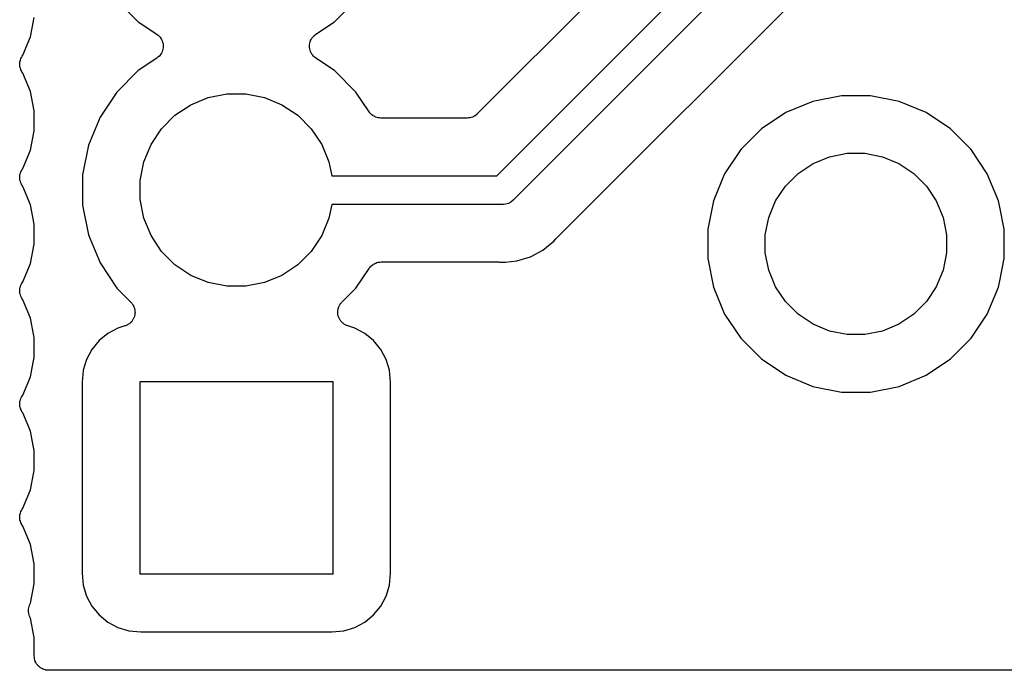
# Model space of a CAD drawing. Extents: x 1.11 to 3.55, y -2.64 to -1.26.
# Tile 15 of 19: x 2.98 to 3.32, y -2.63 to -2.41. Entities that reach past the tile are written whole.
import ezdxf

# ---------------------------------------------------------------- set-up
doc = ezdxf.new("R2010")
doc.units = 0
doc.header["$MEASUREMENT"] = 0
doc.layers.add('BLACK', color=7, linetype='CONTINUOUS')

msp = doc.modelspace()

# ---------------------------------------------------------------- linework, layer by layer
at = {"layer": 'BLACK', "linetype": 'CONTINUOUS'}
for p, q in [((3.22174, -2.35848), (3.14169, -2.43854)), ((3.14851, -2.46), (3.24775, -2.36076)), ((3.25482, -2.36783), (3.15429, -2.46836)), ((3.17632, -2.47461), (3.2571, -2.39384)), ((3.01647, -2.39908), (3.02392, -2.40653)), ((3.09208, -2.40653), (3.09953, -2.39908)), ((2.98641, -2.41178), (2.98776, -2.40502)), ((3.02392, -2.40653), (3.03037, -2.41084)), ((3.08563, -2.41084), (3.09208, -2.40653)), ((2.98377, -2.41815), (2.98641, -2.41178)), ((3.03037, -2.41084), (3.03041, -2.41087)), ((3.03041, -2.41087), (3.03041, -2.41087)), ((3.03041, -2.41087), (3.03041, -2.41087)), ((3.03041, -2.41087), (3.03043, -2.41088)), ((3.03043, -2.41088), (3.0308, -2.41119)), ((3.0308, -2.41119), (3.03116, -2.41149)), ((3.03116, -2.41149), (3.03117, -2.4115)), ((3.03117, -2.4115), (3.03118, -2.41151)), ((3.03118, -2.41151), (3.03148, -2.41188)), ((3.03148, -2.41188), (3.03177, -2.41225)), ((3.08427, -2.41219), (3.08457, -2.41183)), ((3.08457, -2.41183), (3.08487, -2.41146)), ((3.08487, -2.41146), (3.08488, -2.41145)), ((3.08488, -2.41145), (3.08489, -2.41144)), ((3.08489, -2.41144), (3.08526, -2.41114)), ((3.08526, -2.41114), (3.08563, -2.41084)), ((3.03177, -2.41225), (3.03178, -2.41226)), ((3.03178, -2.41226), (3.03179, -2.41227)), ((3.03179, -2.41227), (3.03201, -2.41269)), ((3.03201, -2.41269), (3.03223, -2.41311)), ((3.03223, -2.41311), (3.03223, -2.41313)), ((3.03223, -2.41313), (3.03224, -2.41314)), ((3.03224, -2.41314), (3.03237, -2.4136)), ((3.03237, -2.4136), (3.03251, -2.41405)), ((3.03251, -2.41405), (3.03251, -2.41406)), ((3.03251, -2.41406), (3.03251, -2.41408)), ((3.03251, -2.41408), (3.03255, -2.41455)), ((3.03255, -2.41455), (3.0326, -2.41502)), ((3.0326, -2.41505), (3.03255, -2.41552)), ((3.0326, -2.41502), (3.0326, -2.41503)), ((3.0326, -2.41503), (3.0326, -2.41505)), ((3.0834, -2.41495), (3.08345, -2.41449)), ((3.0834, -2.41497), (3.0834, -2.41495)), ((3.0834, -2.41498), (3.0834, -2.41497)), ((3.08345, -2.41545), (3.0834, -2.41498)), ((3.08345, -2.41449), (3.0835, -2.41401)), ((3.0835, -2.41401), (3.08351, -2.41399)), ((3.08351, -2.41398), (3.08365, -2.41353)), ((3.08351, -2.41399), (3.08351, -2.41398)), ((3.08365, -2.41353), (3.08379, -2.41307)), ((3.08379, -2.41307), (3.0838, -2.41306)), ((3.0838, -2.41305), (3.08403, -2.41263)), ((3.0838, -2.41306), (3.0838, -2.41305)), ((3.08403, -2.41263), (3.08425, -2.41221)), ((3.08425, -2.41221), (3.08426, -2.4122)), ((3.08426, -2.4122), (3.08427, -2.41219)), ((2.98333, -2.41889), (2.98355, -2.41848)), ((2.98355, -2.41848), (2.98377, -2.41815)), ((3.03111, -2.41856), (3.03074, -2.41885)), ((3.03112, -2.41855), (3.03111, -2.41856)), ((3.03113, -2.41854), (3.03112, -2.41855)), ((3.03143, -2.41817), (3.03113, -2.41854)), ((3.03173, -2.41781), (3.03143, -2.41817)), ((3.03174, -2.4178), (3.03173, -2.41781)), ((3.03175, -2.41779), (3.03174, -2.4178)), ((3.03198, -2.41736), (3.03175, -2.41779)), ((3.0322, -2.41695), (3.03198, -2.41736)), ((3.03221, -2.41693), (3.0322, -2.41694)), ((3.0322, -2.41694), (3.0322, -2.41695)), ((3.03235, -2.41647), (3.03221, -2.41693)), ((3.03249, -2.41602), (3.03235, -2.41647)), ((3.0325, -2.41599), (3.03249, -2.41601)), ((3.03249, -2.41601), (3.03249, -2.41602)), ((3.03255, -2.41552), (3.0325, -2.41599)), ((3.08349, -2.41592), (3.08345, -2.41545)), ((3.08349, -2.41594), (3.08349, -2.41592)), ((3.08349, -2.41595), (3.08349, -2.41594)), ((3.08363, -2.41641), (3.08349, -2.41595)), ((3.08376, -2.41686), (3.08363, -2.41641)), ((3.08377, -2.41687), (3.08376, -2.41686)), ((3.08377, -2.41689), (3.08377, -2.41687)), ((3.08399, -2.41731), (3.08377, -2.41689)), ((3.08421, -2.41773), (3.08399, -2.41731)), ((3.08422, -2.41774), (3.08421, -2.41773)), ((3.08423, -2.41775), (3.08422, -2.41774)), ((3.08452, -2.41812), (3.08423, -2.41775)), ((3.08482, -2.41849), (3.08452, -2.41812)), ((3.08483, -2.4185), (3.08482, -2.41849)), ((3.08484, -2.41851), (3.08483, -2.4185)), ((3.0852, -2.41881), (3.08484, -2.41851)), ((3.08557, -2.41912), (3.0852, -2.41881)), ((2.98271, -2.4212), (2.98276, -2.42074)), ((2.98271, -2.42122), (2.98271, -2.4212)), ((2.98271, -2.42125), (2.98271, -2.42122)), ((2.98275, -2.42171), (2.98271, -2.42125)), ((2.98279, -2.42218), (2.98275, -2.42171)), ((2.98276, -2.42074), (2.98281, -2.42028)), ((2.9828, -2.4222), (2.98279, -2.42218)), ((2.9828, -2.42222), (2.9828, -2.4222)), ((2.98294, -2.42266), (2.9828, -2.42222)), ((2.98281, -2.42026), (2.98282, -2.42023)), ((2.98281, -2.42028), (2.98281, -2.42026)), ((2.98282, -2.42023), (2.98296, -2.41979)), ((2.98296, -2.41979), (2.98309, -2.41934)), ((2.98309, -2.41934), (2.9831, -2.41932)), ((2.9831, -2.41932), (2.98311, -2.4193)), ((2.98311, -2.4193), (2.98333, -2.41889)), ((3.03037, -2.41916), (3.02392, -2.42347)), ((3.03074, -2.41885), (3.03037, -2.41916)), ((3.08559, -2.41913), (3.08557, -2.41912)), ((3.08563, -2.41916), (3.08559, -2.41913)), ((3.08559, -2.41913), (3.08559, -2.41913)), ((3.08559, -2.41913), (3.08559, -2.41913)), ((3.09208, -2.42347), (3.08563, -2.41916)), ((2.98307, -2.42311), (2.98294, -2.42266)), ((2.98308, -2.42313), (2.98307, -2.42311)), ((2.98308, -2.42315), (2.98308, -2.42313)), ((2.9833, -2.42356), (2.98308, -2.42315)), ((2.98351, -2.42398), (2.9833, -2.42356)), ((2.98354, -2.42401), (2.98351, -2.42398)), ((2.98354, -2.42402), (2.98354, -2.42401)), ((2.98355, -2.42404), (2.98354, -2.42402)), ((2.98354, -2.42402), (2.98354, -2.42402)), ((2.98377, -2.42437), (2.98355, -2.42404)), ((2.98641, -2.43074), (2.98377, -2.42437)), ((3.02392, -2.42347), (3.01647, -2.43092)), ((3.09953, -2.43092), (3.09208, -2.42347)), ((2.98776, -2.4375), (2.98641, -2.43074)), ((3.01647, -2.43092), (3.01062, -2.43968)), ((3.04824, -2.43282), (3.0547, -2.43154)), ((3.0547, -2.43154), (3.0613, -2.43154)), ((3.0613, -2.43154), (3.06776, -2.43282)), ((3.10411, -2.43778), (3.09953, -2.43092)), ((3.26822, -2.43221), (3.25827, -2.43419)), ((3.27836, -2.43221), (3.26822, -2.43221)), ((3.28831, -2.43419), (3.27836, -2.43221)), ((3.03667, -2.43901), (3.04215, -2.43534)), ((3.04215, -2.43534), (3.04824, -2.43282)), ((3.06776, -2.43282), (3.07385, -2.43534)), ((3.07385, -2.43534), (3.07933, -2.43901)), ((3.25827, -2.43419), (3.2489, -2.43808)), ((3.29768, -2.43808), (3.28831, -2.43419)), ((2.98776, -2.44439), (2.98776, -2.4375)), ((3.03201, -2.44367), (3.03667, -2.43901)), ((3.07933, -2.43901), (3.08399, -2.44367)), ((3.10441, -2.43814), (3.10411, -2.43778)), ((3.1047, -2.4385), (3.10441, -2.43814)), ((3.10472, -2.43851), (3.1047, -2.4385)), ((3.10473, -2.43853), (3.10472, -2.43851)), ((3.10509, -2.43883), (3.10473, -2.43853)), ((3.10544, -2.43913), (3.10509, -2.43883)), ((3.10547, -2.43914), (3.10544, -2.43913)), ((3.10548, -2.43915), (3.10547, -2.43914)), ((3.10589, -2.43937), (3.10548, -2.43915)), ((3.14088, -2.43919), (3.14047, -2.43941)), ((3.1409, -2.43918), (3.14088, -2.43919)), ((3.14092, -2.43916), (3.1409, -2.43918)), ((3.14128, -2.43887), (3.14092, -2.43916)), ((3.14164, -2.43858), (3.14128, -2.43887)), ((3.14167, -2.43855), (3.14164, -2.43858)), ((3.14168, -2.43855), (3.14167, -2.43855)), ((3.14169, -2.43854), (3.14168, -2.43855)), ((3.14168, -2.43855), (3.14168, -2.43855)), ((3.2489, -2.43808), (3.24046, -2.44371)), ((3.30612, -2.44371), (3.29768, -2.43808)), ((3.01062, -2.43968), (3.00659, -2.44941)), ((3.1063, -2.4396), (3.10589, -2.43937)), ((3.10632, -2.4396), (3.1063, -2.4396)), ((3.10634, -2.43961), (3.10632, -2.4396)), ((3.10679, -2.43975), (3.10634, -2.43961)), ((3.10723, -2.43989), (3.10679, -2.43975)), ((3.10725, -2.43989), (3.10723, -2.43989)), ((3.10728, -2.4399), (3.10725, -2.43989)), ((3.10774, -2.43995), (3.10728, -2.4399)), ((3.1082, -2.44), (3.10774, -2.43995)), ((3.10825, -2.44), (3.1082, -2.44)), ((3.10827, -2.44), (3.10825, -2.44)), ((3.10825, -2.44), (3.10825, -2.44)), ((3.10825, -2.44), (3.10825, -2.44)), ((3.13815, -2.44), (3.10827, -2.44)), ((3.13861, -2.43995), (3.13815, -2.44)), ((3.13907, -2.43991), (3.13861, -2.43995)), ((3.1391, -2.43991), (3.13907, -2.43991)), ((3.13912, -2.4399), (3.1391, -2.43991)), ((3.13956, -2.43977), (3.13912, -2.4399)), ((3.14001, -2.43964), (3.13956, -2.43977)), ((3.14003, -2.43963), (3.14001, -2.43964)), ((3.14006, -2.43962), (3.14003, -2.43963)), ((3.14047, -2.43941), (3.14006, -2.43962)), ((2.98641, -2.45115), (2.98776, -2.44439)), ((3.02834, -2.44915), (3.03201, -2.44367)), ((3.08399, -2.44367), (3.08766, -2.44915)), ((3.24046, -2.44371), (3.23329, -2.45088)), ((3.31329, -2.45088), (3.30612, -2.44371)), ((3.00659, -2.44941), (3.00454, -2.45973)), ((3.02582, -2.45524), (3.02834, -2.44915)), ((3.08766, -2.44915), (3.09018, -2.45524)), ((2.98377, -2.45752), (2.98641, -2.45115)), ((3.23329, -2.45088), (3.22765, -2.45932)), ((3.2641, -2.45342), (3.27019, -2.45221)), ((3.27019, -2.45221), (3.27639, -2.45221)), ((3.27639, -2.45221), (3.28248, -2.45342)), ((3.31892, -2.45932), (3.31329, -2.45088)), ((3.02454, -2.4617), (3.02582, -2.45524)), ((3.09018, -2.45524), (3.09113, -2.46)), ((3.25321, -2.45925), (3.25837, -2.4558)), ((3.25837, -2.4558), (3.2641, -2.45342)), ((3.28248, -2.45342), (3.28821, -2.4558)), ((3.28821, -2.4558), (3.29337, -2.45925)), ((2.98276, -2.46011), (2.98281, -2.45965)), ((2.98281, -2.45963), (2.98282, -2.4596)), ((2.98281, -2.45965), (2.98281, -2.45963)), ((2.98282, -2.4596), (2.98296, -2.45916)), ((2.98296, -2.45916), (2.98309, -2.45871)), ((2.98309, -2.45871), (2.9831, -2.45869)), ((2.9831, -2.45869), (2.98311, -2.45867)), ((2.98311, -2.45867), (2.98333, -2.45826)), ((2.98333, -2.45826), (2.98355, -2.45785)), ((2.98355, -2.45785), (2.98377, -2.45752)), ((3.00454, -2.45973), (3.00454, -2.47027)), ((3.22765, -2.45932), (3.22377, -2.46869)), ((3.24882, -2.46363), (3.25321, -2.45925)), ((3.29337, -2.45925), (3.29775, -2.46363)), ((3.32281, -2.46869), (3.31892, -2.45932)), ((2.98271, -2.46057), (2.98276, -2.46011)), ((2.98271, -2.46059), (2.98271, -2.46057)), ((2.98271, -2.46062), (2.98271, -2.46059)), ((2.98275, -2.46108), (2.98271, -2.46062)), ((2.98279, -2.46155), (2.98275, -2.46108)), ((2.9828, -2.46157), (2.98279, -2.46155)), ((2.9828, -2.46159), (2.9828, -2.46157)), ((2.98294, -2.46204), (2.9828, -2.46159)), ((2.98307, -2.46248), (2.98294, -2.46204)), ((2.98308, -2.4625), (2.98307, -2.46248)), ((2.98308, -2.46252), (2.98308, -2.4625)), ((2.9833, -2.46293), (2.98308, -2.46252)), ((2.98351, -2.46335), (2.9833, -2.46293)), ((3.02454, -2.4683), (3.02454, -2.4617)), ((3.09113, -2.46), (3.14851, -2.46)), ((2.98354, -2.46339), (2.98351, -2.46335)), ((2.98355, -2.46341), (2.98354, -2.46339)), ((2.98354, -2.46339), (2.98354, -2.46339)), ((2.98354, -2.46339), (2.98354, -2.46339)), ((2.98377, -2.46374), (2.98355, -2.46341)), ((2.98641, -2.47011), (2.98377, -2.46374)), ((3.24538, -2.46879), (3.24882, -2.46363)), ((3.29775, -2.46363), (3.3012, -2.46879)), ((2.98776, -2.47687), (2.98641, -2.47011)), ((3.02582, -2.47476), (3.02454, -2.4683)), ((3.09113, -2.47), (3.09018, -2.47476)), ((3.15033, -2.47), (3.09113, -2.47)), ((3.15058, -2.47002), (3.15033, -2.47)), ((3.15082, -2.47), (3.15058, -2.47002)), ((3.15156, -2.46993), (3.15082, -2.47)), ((3.1525, -2.46964), (3.15156, -2.46993)), ((3.15337, -2.46918), (3.1525, -2.46964)), ((3.15413, -2.46855), (3.15337, -2.46918)), ((3.15429, -2.46836), (3.15413, -2.46855)), ((3.22377, -2.46869), (3.22179, -2.47864)), ((3.243, -2.47452), (3.24538, -2.46879)), ((3.3012, -2.46879), (3.30358, -2.47452)), ((3.32325, -2.4709), (3.32281, -2.46869)), ((3.00454, -2.47027), (3.00659, -2.4806)), ((3.32479, -2.47864), (3.32325, -2.4709)), ((2.98776, -2.48376), (2.98776, -2.47687)), ((3.02834, -2.48085), (3.02582, -2.47476)), ((3.09018, -2.47476), (3.08766, -2.48085)), ((3.1693, -2.48164), (3.17632, -2.47461)), ((3.17632, -2.47461), (3.17632, -2.47461)), ((3.24179, -2.48061), (3.243, -2.47452)), ((3.30358, -2.47452), (3.30479, -2.48061)), ((3.22179, -2.47864), (3.22179, -2.48878)), ((3.32479, -2.48878), (3.32479, -2.47864)), ((2.98641, -2.49052), (2.98776, -2.48376)), ((3.00659, -2.4806), (3.01062, -2.49032)), ((3.03201, -2.48633), (3.02834, -2.48085)), ((3.08766, -2.48085), (3.08399, -2.48633)), ((3.16454, -2.48589), (3.16834, -2.48276)), ((3.16834, -2.48276), (3.16897, -2.482)), ((3.16897, -2.482), (3.16901, -2.48195)), ((3.16901, -2.48195), (3.16916, -2.4818)), ((3.16916, -2.4818), (3.1693, -2.48164)), ((3.24179, -2.48681), (3.24179, -2.48061)), ((3.30479, -2.48061), (3.30479, -2.48681)), ((3.03667, -2.49099), (3.03201, -2.48633)), ((3.08399, -2.48633), (3.07933, -2.49099)), ((3.16019, -2.48821), (3.16454, -2.48589)), ((3.243, -2.4929), (3.24179, -2.48681)), ((3.30479, -2.48681), (3.30358, -2.4929)), ((2.98377, -2.49689), (2.98641, -2.49052)), ((3.01062, -2.49032), (3.01647, -2.49908)), ((3.10554, -2.49081), (3.10595, -2.4906)), ((3.10595, -2.4906), (3.10636, -2.49038)), ((3.10636, -2.49038), (3.10639, -2.49037)), ((3.10639, -2.49037), (3.10641, -2.49036)), ((3.10641, -2.49036), (3.10685, -2.49023)), ((3.10685, -2.49023), (3.1073, -2.4901)), ((3.1073, -2.4901), (3.10732, -2.49009)), ((3.10732, -2.49009), (3.10735, -2.49009)), ((3.10735, -2.49009), (3.10781, -2.49005)), ((3.10781, -2.49005), (3.10827, -2.49)), ((3.10827, -2.49), (3.14911, -2.49)), ((3.14911, -2.49), (3.14918, -2.49)), ((3.14918, -2.49), (3.14938, -2.49002)), ((3.14938, -2.49002), (3.1496, -2.49002)), ((3.1496, -2.49002), (3.15058, -2.49012)), ((3.15058, -2.49012), (3.15156, -2.49002)), ((3.15156, -2.49002), (3.15548, -2.48964)), ((3.15156, -2.49002), (3.15156, -2.49002)), ((3.15548, -2.48964), (3.16019, -2.48821)), ((3.22179, -2.48878), (3.22377, -2.49873)), ((3.32325, -2.49652), (3.32479, -2.48878)), ((3.04215, -2.49466), (3.03667, -2.49099)), ((3.07933, -2.49099), (3.07385, -2.49466)), ((3.09953, -2.49908), (3.10411, -2.49222)), ((3.10411, -2.49222), (3.10412, -2.4922)), ((3.10412, -2.4922), (3.10415, -2.49216)), ((3.10412, -2.4922), (3.10412, -2.4922)), ((3.10412, -2.4922), (3.10412, -2.4922)), ((3.10415, -2.49216), (3.10445, -2.49181)), ((3.10445, -2.49181), (3.10475, -2.49145)), ((3.10475, -2.49145), (3.10476, -2.49144)), ((3.10476, -2.49144), (3.10478, -2.49142)), ((3.10478, -2.49142), (3.10514, -2.49113)), ((3.10514, -2.49113), (3.1055, -2.49084)), ((3.1055, -2.49084), (3.10552, -2.49082)), ((3.10552, -2.49082), (3.10554, -2.49081)), ((3.24538, -2.49863), (3.243, -2.4929)), ((3.30358, -2.4929), (3.3012, -2.49863)), ((2.98333, -2.49763), (2.98355, -2.49722)), ((2.98355, -2.49722), (2.98377, -2.49689)), ((3.04824, -2.49718), (3.04215, -2.49466)), ((3.0547, -2.49846), (3.04824, -2.49718)), ((3.06776, -2.49718), (3.0613, -2.49846)), ((3.07385, -2.49466), (3.06776, -2.49718)), ((3.32281, -2.49873), (3.32325, -2.49652)), ((3.32325, -2.49652), (3.32325, -2.49652)), ((2.98271, -2.49994), (2.98276, -2.49948)), ((2.98271, -2.49997), (2.98271, -2.49994)), ((2.98271, -2.49999), (2.98271, -2.49997)), ((2.98275, -2.50045), (2.98271, -2.49999)), ((2.98279, -2.50092), (2.98275, -2.50045)), ((2.98276, -2.49948), (2.98281, -2.49902)), ((2.9828, -2.50094), (2.98279, -2.50092)), ((2.98281, -2.499), (2.98282, -2.49897)), ((2.98281, -2.49902), (2.98281, -2.499)), ((2.98282, -2.49897), (2.98296, -2.49853)), ((2.98296, -2.49853), (2.98309, -2.49808)), ((2.98309, -2.49808), (2.9831, -2.49806)), ((2.9831, -2.49806), (2.98311, -2.49804)), ((2.98311, -2.49804), (2.98333, -2.49763)), ((3.01647, -2.49908), (3.02131, -2.50392)), ((3.0613, -2.49846), (3.0547, -2.49846)), ((3.09469, -2.50392), (3.09953, -2.49908)), ((3.22377, -2.49873), (3.22765, -2.5081)), ((3.24882, -2.50379), (3.24538, -2.49863)), ((3.3012, -2.49863), (3.29775, -2.50379)), ((3.31892, -2.5081), (3.32281, -2.49873)), ((2.9828, -2.50096), (2.9828, -2.50094)), ((2.98294, -2.50141), (2.9828, -2.50096)), ((2.98307, -2.50185), (2.98294, -2.50141)), ((2.98308, -2.50187), (2.98307, -2.50185)), ((2.98308, -2.50189), (2.98308, -2.50187)), ((2.9833, -2.5023), (2.98308, -2.50189)), ((2.98351, -2.50272), (2.9833, -2.5023)), ((2.98354, -2.50276), (2.98351, -2.50272)), ((2.98355, -2.50278), (2.98354, -2.50276)), ((2.98354, -2.50276), (2.98354, -2.50276)), ((2.98354, -2.50276), (2.98354, -2.50276)), ((2.98377, -2.50311), (2.98355, -2.50278)), ((2.98641, -2.50948), (2.98377, -2.50311)), ((3.02131, -2.50392), (3.02136, -2.50397)), ((3.02136, -2.50397), (3.02151, -2.50416)), ((3.02151, -2.50416), (3.02167, -2.50432)), ((3.02167, -2.50432), (3.02181, -2.50454)), ((3.09423, -2.50448), (3.09437, -2.50427)), ((3.09437, -2.50427), (3.09454, -2.5041)), ((3.09454, -2.5041), (3.09469, -2.50392)), ((3.25321, -2.50818), (3.24882, -2.50379)), ((3.29775, -2.50379), (3.29337, -2.50818)), ((3.02181, -2.50454), (3.02197, -2.50474)), ((3.02197, -2.50474), (3.02208, -2.50494)), ((3.02208, -2.50494), (3.02221, -2.50514)), ((3.02221, -2.50514), (3.0223, -2.50538)), ((3.0223, -2.50538), (3.02242, -2.5056)), ((3.02242, -2.5056), (3.02249, -2.50583)), ((3.02249, -2.50583), (3.02257, -2.50604)), ((3.02257, -2.50604), (3.02262, -2.50629)), ((3.02262, -2.50629), (3.02269, -2.50654)), ((3.02269, -2.50654), (3.02271, -2.50677)), ((3.02271, -2.50677), (3.02276, -2.507)), ((3.02278, -2.50751), (3.02275, -2.50774)), ((3.02275, -2.50774), (3.02275, -2.50798)), ((3.02276, -2.507), (3.02276, -2.50726)), ((3.02276, -2.50726), (3.02278, -2.50751)), ((3.09322, -2.50744), (3.09325, -2.50719)), ((3.09324, -2.50767), (3.09322, -2.50744)), ((3.09324, -2.50791), (3.09324, -2.50767)), ((3.09325, -2.50693), (3.0933, -2.5067)), ((3.09325, -2.50719), (3.09325, -2.50693)), ((3.0933, -2.5067), (3.09332, -2.50647)), ((3.09332, -2.50647), (3.09339, -2.50623)), ((3.09339, -2.50623), (3.09345, -2.50598)), ((3.09345, -2.50598), (3.09354, -2.50576)), ((3.09354, -2.50576), (3.09361, -2.50554)), ((3.09361, -2.50554), (3.09373, -2.50531)), ((3.09373, -2.50531), (3.09383, -2.50508)), ((3.09383, -2.50508), (3.09396, -2.50488)), ((3.09396, -2.50488), (3.09407, -2.50468)), ((3.09407, -2.50468), (3.09423, -2.50448)), ((2.98776, -2.51624), (2.98641, -2.50948)), ((3.02111, -2.51117), (3.02094, -2.51133)), ((3.02129, -2.51102), (3.02111, -2.51117)), ((3.02145, -2.51082), (3.02129, -2.51102)), ((3.02164, -2.51064), (3.02145, -2.51082)), ((3.02177, -2.51045), (3.02164, -2.51064)), ((3.02191, -2.51027), (3.02177, -2.51045)), ((3.02204, -2.51005), (3.02191, -2.51027)), ((3.02218, -2.50983), (3.02204, -2.51005)), ((3.02227, -2.50962), (3.02218, -2.50983)), ((3.02238, -2.50941), (3.02227, -2.50962)), ((3.02246, -2.50917), (3.02238, -2.50941)), ((3.02256, -2.50893), (3.02246, -2.50917)), ((3.0226, -2.5087), (3.02256, -2.50893)), ((3.02267, -2.50848), (3.0226, -2.5087)), ((3.0227, -2.50823), (3.02267, -2.50848)), ((3.02275, -2.50798), (3.0227, -2.50823)), ((3.09329, -2.50816), (3.09324, -2.50791)), ((3.09331, -2.50841), (3.09329, -2.50816)), ((3.09338, -2.50864), (3.09331, -2.50841)), ((3.09342, -2.50887), (3.09338, -2.50864)), ((3.09352, -2.5091), (3.09342, -2.50887)), ((3.09359, -2.50935), (3.09352, -2.5091)), ((3.0937, -2.50955), (3.09359, -2.50935)), ((3.09379, -2.50977), (3.0937, -2.50955)), ((3.09393, -2.50999), (3.09379, -2.50977)), ((3.09405, -2.51021), (3.09393, -2.50999)), ((3.09419, -2.51039), (3.09405, -2.51021)), ((3.09432, -2.51059), (3.09419, -2.51039)), ((3.0945, -2.51077), (3.09432, -2.51059)), ((3.09466, -2.51097), (3.0945, -2.51077)), ((3.09484, -2.51112), (3.09466, -2.51097)), ((3.095, -2.51129), (3.09484, -2.51112)), ((3.22765, -2.5081), (3.23329, -2.51654)), ((3.25837, -2.51162), (3.25321, -2.50818)), ((3.29337, -2.50818), (3.28821, -2.51162)), ((3.31329, -2.51654), (3.31892, -2.5081)), ((3.01684, -2.51297), (3.01337, -2.51483)), ((3.01923, -2.51224), (3.01684, -2.51297)), ((3.01945, -2.51216), (3.01923, -2.51224)), ((3.01967, -2.51209), (3.01945, -2.51216)), ((3.01989, -2.51197), (3.01967, -2.51209)), ((3.02013, -2.51187), (3.01989, -2.51197)), ((3.02033, -2.51174), (3.02013, -2.51187)), ((3.02053, -2.51163), (3.02033, -2.51174)), ((3.02073, -2.51147), (3.02053, -2.51163)), ((3.02094, -2.51133), (3.02073, -2.51147)), ((3.09521, -2.51143), (3.095, -2.51129)), ((3.09541, -2.5116), (3.09521, -2.51143)), ((3.09561, -2.51171), (3.09541, -2.5116)), ((3.09581, -2.51184), (3.09561, -2.51171)), ((3.09604, -2.51194), (3.09581, -2.51184)), ((3.09627, -2.51206), (3.09604, -2.51194)), ((3.09649, -2.51213), (3.09627, -2.51206)), ((3.0967, -2.51222), (3.09649, -2.51213)), ((3.09677, -2.51224), (3.0967, -2.51222)), ((3.09916, -2.51297), (3.09677, -2.51224)), ((3.10263, -2.51483), (3.09916, -2.51297)), ((3.2641, -2.514), (3.25837, -2.51162)), ((3.27019, -2.51521), (3.2641, -2.514)), ((3.28248, -2.514), (3.27639, -2.51521)), ((3.28821, -2.51162), (3.28248, -2.514)), ((2.98776, -2.52313), (2.98776, -2.51624)), ((3.01032, -2.51732), (3.00783, -2.52037)), ((3.01337, -2.51483), (3.01032, -2.51732)), ((3.10568, -2.51732), (3.10263, -2.51483)), ((3.10817, -2.52037), (3.10568, -2.51732)), ((3.23329, -2.51654), (3.24046, -2.52371)), ((3.27639, -2.51521), (3.27019, -2.51521)), ((3.30612, -2.52371), (3.31329, -2.51654)), ((3.00783, -2.52037), (3.00597, -2.52384)), ((3.11003, -2.52384), (3.10817, -2.52037)), ((2.98641, -2.52989), (2.98776, -2.52313)), ((3.00597, -2.52384), (3.00482, -2.52761)), ((3.11118, -2.52761), (3.11003, -2.52384)), ((3.24046, -2.52371), (3.2489, -2.52935)), ((3.29768, -2.52935), (3.30612, -2.52371)), ((3.00482, -2.52761), (3.00441, -2.53178)), ((3.11159, -2.53178), (3.11118, -2.52761)), ((2.98377, -2.53626), (2.98641, -2.52989)), ((3.02454, -2.59846), (3.02454, -2.53154)), ((3.02454, -2.53154), (3.09146, -2.53154)), ((3.09146, -2.53154), (3.09146, -2.59846)), ((3.2489, -2.52935), (3.25827, -2.53323)), ((3.28831, -2.53323), (3.29768, -2.52935)), ((3.00441, -2.53178), (3.00441, -2.59822)), ((3.11159, -2.59822), (3.11159, -2.53178)), ((3.25827, -2.53323), (3.26822, -2.53521)), ((3.27836, -2.53521), (3.28831, -2.53323)), ((2.98276, -2.53885), (2.98281, -2.53839)), ((2.98281, -2.53837), (2.98282, -2.53834)), ((2.98281, -2.53839), (2.98281, -2.53837)), ((2.98282, -2.53834), (2.98296, -2.5379)), ((2.98296, -2.5379), (2.98309, -2.53745)), ((2.98309, -2.53745), (2.9831, -2.53743)), ((2.9831, -2.53743), (2.98311, -2.53741)), ((2.98311, -2.53741), (2.98333, -2.537)), ((2.98333, -2.537), (2.98355, -2.53659)), ((2.98355, -2.53659), (2.98377, -2.53626)), ((3.26822, -2.53521), (3.27836, -2.53521)), ((2.98271, -2.53931), (2.98276, -2.53885)), ((2.98271, -2.53934), (2.98271, -2.53931)), ((2.98271, -2.53936), (2.98271, -2.53934)), ((2.98275, -2.53982), (2.98271, -2.53936)), ((2.98279, -2.54029), (2.98275, -2.53982)), ((2.9828, -2.54031), (2.98279, -2.54029)), ((2.9828, -2.54033), (2.9828, -2.54031)), ((2.98294, -2.54078), (2.9828, -2.54033)), ((2.98307, -2.54122), (2.98294, -2.54078)), ((2.98308, -2.54124), (2.98307, -2.54122)), ((2.98308, -2.54126), (2.98308, -2.54124)), ((2.9833, -2.54167), (2.98308, -2.54126)), ((2.98351, -2.54209), (2.9833, -2.54167)), ((2.98354, -2.54213), (2.98351, -2.54209)), ((2.98355, -2.54215), (2.98354, -2.54213)), ((2.98354, -2.54213), (2.98354, -2.54213)), ((2.98354, -2.54213), (2.98354, -2.54213)), ((2.98377, -2.54248), (2.98355, -2.54215)), ((2.98641, -2.54885), (2.98377, -2.54248)), ((2.98776, -2.55561), (2.98641, -2.54885)), ((2.98776, -2.5625), (2.98776, -2.55561)), ((2.98641, -2.56926), (2.98776, -2.5625)), ((2.98377, -2.57563), (2.98641, -2.56926)), ((2.98333, -2.57637), (2.98355, -2.57596)), ((2.98355, -2.57596), (2.98377, -2.57563)), ((2.98271, -2.57868), (2.98276, -2.57822)), ((2.98271, -2.57871), (2.98271, -2.57868)), ((2.98271, -2.57873), (2.98271, -2.57871)), ((2.98275, -2.57919), (2.98271, -2.57873)), ((2.98279, -2.57966), (2.98275, -2.57919)), ((2.98276, -2.57822), (2.98281, -2.57776)), ((2.98281, -2.57774), (2.98282, -2.57771)), ((2.98281, -2.57776), (2.98281, -2.57774)), ((2.98282, -2.57771), (2.98296, -2.57727)), ((2.98296, -2.57727), (2.98309, -2.57682)), ((2.98309, -2.57682), (2.9831, -2.5768)), ((2.9831, -2.5768), (2.98311, -2.57678)), ((2.98311, -2.57678), (2.98333, -2.57637)), ((2.9828, -2.57968), (2.98279, -2.57966)), ((2.9828, -2.5797), (2.9828, -2.57968)), ((2.98294, -2.58015), (2.9828, -2.5797)), ((2.98307, -2.58059), (2.98294, -2.58015)), ((2.98308, -2.58061), (2.98307, -2.58059)), ((2.98308, -2.58063), (2.98308, -2.58061)), ((2.9833, -2.58104), (2.98308, -2.58063)), ((2.98351, -2.58146), (2.9833, -2.58104)), ((2.98354, -2.5815), (2.98351, -2.58146)), ((2.98355, -2.58152), (2.98354, -2.5815)), ((2.98354, -2.5815), (2.98354, -2.5815)), ((2.98354, -2.5815), (2.98354, -2.5815)), ((2.98377, -2.58185), (2.98355, -2.58152)), ((2.98641, -2.58822), (2.98377, -2.58185)), ((2.98776, -2.59498), (2.98641, -2.58822)), ((2.98776, -2.60187), (2.98776, -2.59498)), ((3.00441, -2.59822), (3.00482, -2.60239)), ((3.09146, -2.59846), (3.02454, -2.59846)), ((3.11118, -2.60239), (3.11159, -2.59822)), ((2.98641, -2.60863), (2.98776, -2.60187)), ((3.00482, -2.60239), (3.00597, -2.60616)), ((3.11003, -2.60616), (3.11118, -2.60239)), ((3.00597, -2.60616), (3.00783, -2.60963)), ((3.10817, -2.60963), (3.11003, -2.60616)), ((2.9858, -2.6107), (2.98585, -2.61024)), ((2.98585, -2.61024), (2.98586, -2.61022)), ((2.98586, -2.61019), (2.986, -2.60975)), ((2.98586, -2.61022), (2.98586, -2.61019)), ((2.986, -2.60975), (2.98613, -2.60931)), ((2.98613, -2.60931), (2.98641, -2.60863)), ((3.00783, -2.60963), (3.01032, -2.61268)), ((3.10568, -2.61268), (3.10817, -2.60963)), ((2.98575, -2.61116), (2.9858, -2.6107)), ((2.98575, -2.61119), (2.98575, -2.61116)), ((2.98575, -2.61121), (2.98575, -2.61119)), ((2.9858, -2.61167), (2.98575, -2.61121)), ((2.98584, -2.61213), (2.9858, -2.61167)), ((2.98584, -2.61216), (2.98584, -2.61213)), ((2.98585, -2.61218), (2.98584, -2.61216)), ((2.98598, -2.61262), (2.98585, -2.61218)), ((2.98611, -2.61307), (2.98598, -2.61262)), ((2.98613, -2.61312), (2.98611, -2.61307)), ((2.98613, -2.61313), (2.98613, -2.61312)), ((2.98613, -2.61312), (2.98613, -2.61312)), ((2.98613, -2.61312), (2.98613, -2.61312)), ((2.98641, -2.61381), (2.98613, -2.61313)), ((2.98776, -2.62057), (2.98641, -2.61381)), ((3.01032, -2.61268), (3.01337, -2.61517)), ((3.10263, -2.61517), (3.10568, -2.61268)), ((3.01337, -2.61517), (3.01684, -2.61703)), ((3.01684, -2.61703), (3.02061, -2.61818)), ((3.09539, -2.61818), (3.09916, -2.61703)), ((3.09916, -2.61703), (3.10263, -2.61517)), ((2.98776, -2.62694), (2.98776, -2.62057)), ((3.02061, -2.61818), (3.02478, -2.61859)), ((3.02478, -2.61859), (3.09122, -2.61859)), ((3.09122, -2.61859), (3.09539, -2.61818)), ((2.9878, -2.62741), (2.98776, -2.62694)), ((2.98784, -2.62787), (2.9878, -2.62741)), ((2.98785, -2.62789), (2.98784, -2.62787)), ((2.98785, -2.62791), (2.98785, -2.62789)), ((2.98799, -2.62836), (2.98785, -2.62791)), ((2.98812, -2.62881), (2.98799, -2.62836)), ((2.98813, -2.62883), (2.98812, -2.62881)), ((2.98813, -2.62884), (2.98813, -2.62883)), ((2.98835, -2.62926), (2.98813, -2.62884)), ((2.98857, -2.62968), (2.98835, -2.62926)), ((2.98858, -2.62969), (2.98857, -2.62968)), ((2.98859, -2.6297), (2.98858, -2.62969)), ((2.98889, -2.63007), (2.98859, -2.6297)), ((2.98918, -2.63044), (2.98889, -2.63007)), ((2.9892, -2.63045), (2.98918, -2.63044)), ((2.98921, -2.63046), (2.9892, -2.63045)), ((2.98957, -2.63076), (2.98921, -2.63046)), ((2.98993, -2.63106), (2.98957, -2.63076)), ((2.98995, -2.63107), (2.98993, -2.63106)), ((2.98996, -2.63108), (2.98995, -2.63107)), ((2.99037, -2.63131), (2.98996, -2.63108)), ((2.99079, -2.63153), (2.99037, -2.63131)), ((2.9908, -2.63154), (2.99079, -2.63153)), ((2.99082, -2.63155), (2.9908, -2.63154)), ((2.99127, -2.63169), (2.99082, -2.63155)), ((2.99172, -2.63183), (2.99127, -2.63169)), ((2.99173, -2.63183), (2.99172, -2.63183)), ((2.99175, -2.63184), (2.99173, -2.63183)), ((2.99222, -2.63188), (2.99175, -2.63184)), ((2.99269, -2.63194), (2.99222, -2.63188)), ((2.99272, -2.63194), (2.99269, -2.63194)), ((2.99276, -2.63194), (2.99272, -2.63194)), ((2.99272, -2.63194), (2.99272, -2.63194)), ((2.99272, -2.63194), (2.99272, -2.63194)), ((3.54183, -2.63191), (2.99276, -2.63194))]:
    msp.add_line(p, q, dxfattribs=at)

doc.saveas('drawing.dxf')
